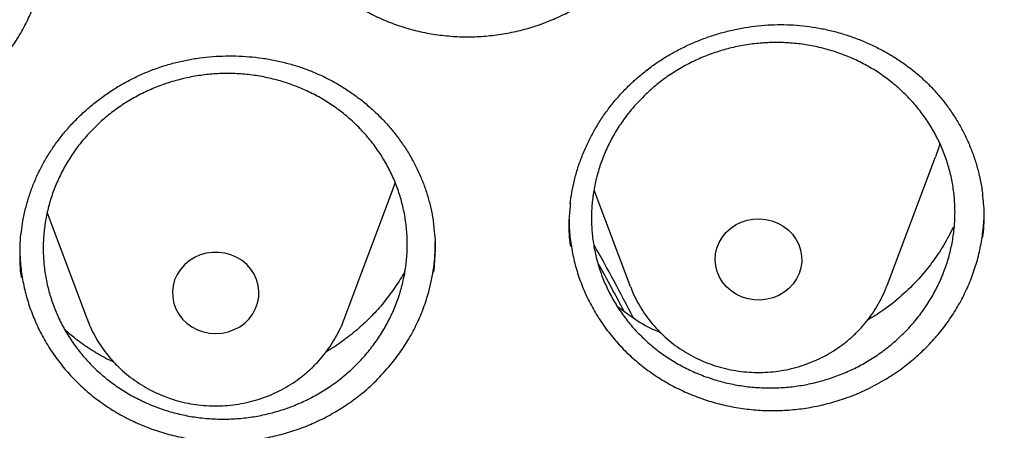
# Model space of a CAD drawing. Header units: millimetres. Extents: x 8 to 795, y 12 to 1770.
# Tile 115 of 127: x 399.67 to 408.77, y 1621.61 to 1625.4. Entities that reach past the tile are written whole.
import ezdxf

# ---------------------------------------------------------------- set-up
doc = ezdxf.new("R2010")
doc.units = ezdxf.units.MM

msp = doc.modelspace()

# ---------------------------------------------------------------- linework, layer by layer
at = {"color": 7, "linetype": 'Continuous', "lineweight": 30}
for p, q in [((407.6851, 1622.9416), (408.1321, 1624.1298)), ((403.1168, 1623.8207), (403.1413, 1623.8908)), ((402.6698, 1622.6325), (403.1168, 1623.8207)), ((404.9769, 1623.8242), (405.3089, 1622.9416)), ((399.9252, 1623.6118), (400.2936, 1622.6325)), ((405.3123, 1622.9329), (405.3089, 1622.9416))]:
    msp.add_line(p, q, dxfattribs=at)
at = {"color": 7, "linetype": 'Continuous', "lineweight": 30, "flags": 128}
for points in [[(408.1736, 1624.2562), (408.1623, 1624.218), (408.1321, 1624.1298)], [(406.8434, 1623.3707), (406.8689, 1623.3214), (406.8864, 1623.2691), (406.8956, 1623.215), (406.8963, 1623.1602), (406.8885, 1623.1059), (406.8723, 1623.0533), (406.8482, 1623.0034), (406.8166, 1622.9573), (406.7781, 1622.9161), (406.7337, 1622.8805), (406.6842, 1622.8514), (406.6308, 1622.8294), (406.5745, 1622.8149), (406.5165, 1622.8082), (406.4581, 1622.8096), (406.4006, 1622.8188), (406.3451, 1622.8359), (406.2928, 1622.8604), (406.2449, 1622.8917), (406.2024, 1622.9292), (406.1661, 1622.9722), (406.1369, 1623.0196), (406.1154, 1623.0706), (406.102, 1623.1239), (406.0971, 1623.1785), (406.1006, 1623.2332), (406.1126, 1623.2868), (406.1328, 1623.3382), (406.1608, 1623.3863), (406.1959, 1623.4301), (406.2374, 1623.4686), (406.2845, 1623.501), (406.3361, 1623.5266), (406.3912, 1623.5449), (406.4484, 1623.5556), (406.5068, 1623.5582), (406.5649, 1623.5529), (406.6216, 1623.5397), (406.6756, 1623.5189), (406.7258, 1623.4909), (406.7711, 1623.4564), (406.8106, 1623.416), (406.8434, 1623.3707)], [(401.1753, 1622.6327), (401.216, 1622.5934), (401.2623, 1622.5601), (401.3134, 1622.5335), (401.368, 1622.5142), (401.425, 1622.5025), (401.4833, 1622.4987), (401.5415, 1622.5029), (401.5985, 1622.515), (401.6529, 1622.5348), (401.7037, 1622.5618), (401.7498, 1622.5955), (401.7902, 1622.6351), (401.824, 1622.6798), (401.8504, 1622.7286), (401.8691, 1622.7805), (401.8794, 1622.8344), (401.8813, 1622.8892), (401.8747, 1622.9436), (401.8597, 1622.9966), (401.8367, 1623.0469), (401.806, 1623.0936), (401.7685, 1623.1355), (401.7249, 1623.1719), (401.676, 1623.202), (401.623, 1623.225), (401.5671, 1623.2406), (401.5093, 1623.2483), (401.4509, 1623.2481), (401.3931, 1623.2399), (401.3373, 1623.2239), (401.2845, 1623.2005), (401.2359, 1623.1701), (401.1926, 1623.1333), (401.1554, 1623.0911), (401.1252, 1623.0442), (401.1026, 1622.9937), (401.088, 1622.9406), (401.0819, 1622.8861), (401.0843, 1622.8314), (401.0951, 1622.7776), (401.1142, 1622.7258), (401.1411, 1622.6772), (401.1753, 1622.6327)]]:
    msp.add_lwpolyline(points, dxfattribs=at)
at = {"color": 7, "linetype": 'Continuous', "lineweight": 30}
for centre, radius, start, end in [((392.5892, 1616.2375), 14.2688, 26.68849, 29.74412), ((392.5789, 1616.1279), 14.2805, 27.43199, 29.41093)]:
    msp.add_arc(centre, radius, start, end, dxfattribs=at)
for points, knots in [([(358.7221, 1619.1057), (358.7239, 1619.1213), (358.7437, 1619.2923), (358.7887, 1619.6179), (358.8577, 1620.0824), (358.9349, 1620.5457), (359.0195, 1621.0079), (359.1117, 1621.4689), (359.2114, 1621.9284), (359.3185, 1622.3865), (359.4331, 1622.843), (359.5551, 1623.2978), (359.6844, 1623.7508), (359.8212, 1624.2019), (359.9652, 1624.651), (360.1166, 1625.098), (360.2752, 1625.5427), (360.4411, 1625.9851), (360.6141, 1626.4251), (360.7942, 1626.8626), (360.9815, 1627.2974), (361.1758, 1627.7295), (361.3772, 1628.1588), (361.5855, 1628.5851), (361.8007, 1629.0084), (362.0228, 1629.4286), (362.2517, 1629.8456), (362.4873, 1630.2592), (362.7297, 1630.6694), (362.9787, 1631.076), (363.2343, 1631.4791), (363.4964, 1631.8784), (363.765, 1632.274), (364.04, 1632.6656), (364.3214, 1633.0533), (364.609, 1633.4369), (364.9029, 1633.8164), (365.2029, 1634.1915), (365.5089, 1634.5624), (365.821, 1634.9288), (366.139, 1635.2907), (366.4628, 1635.648), (366.7924, 1636.0006), (367.1277, 1636.3485), (367.4687, 1636.6915), (367.8151, 1637.0296), (368.1671, 1637.3627), (368.5244, 1637.6908), (368.887, 1638.0136), (369.2549, 1638.3313), (369.6278, 1638.6436), (370.0058, 1638.9506), (370.3888, 1639.2521), (370.7766, 1639.5481), (371.1692, 1639.8385), (371.5665, 1640.1232), (371.9683, 1640.4023), (372.3747, 1640.6755), (372.7855, 1640.9429), (373.2005, 1641.2044), (373.6198, 1641.4599), (374.0432, 1641.7094), (374.4705, 1641.9527), (374.9018, 1642.19), (375.337, 1642.421), (375.7758, 1642.6458), (376.2182, 1642.8643), (376.6641, 1643.0764), (377.1135, 1643.2821), (377.5661, 1643.4813), (378.0219, 1643.674), (378.4808, 1643.8602), (378.9427, 1644.0398), (379.4074, 1644.2128), (379.875, 1644.3791), (380.3451, 1644.5386), (380.8178, 1644.6915), (381.293, 1644.8375), (381.7704, 1644.9767), (382.2501, 1645.1091), (382.7318, 1645.2346), (383.2156, 1645.3531), (383.7012, 1645.4648), (384.1886, 1645.5694), (384.6776, 1645.6671), (385.1682, 1645.7578), (385.6602, 1645.8414), (386.1535, 1645.918), (386.648, 1645.9875), (387.1435, 1646.0499), (387.64, 1646.1052), (388.1374, 1646.1534), (388.6354, 1646.1945), (389.1341, 1646.2284), (389.6333, 1646.2552), (390.1329, 1646.2749), (390.6327, 1646.2874), (391.1327, 1646.2927), (391.6326, 1646.2909), (392.1325, 1646.2819), (392.6323, 1646.2657), (393.1316, 1646.2424), (393.6306, 1646.212), (394.129, 1646.1744), (394.6267, 1646.1297), (395.1236, 1646.0779), (395.6196, 1646.0189), (396.1147, 1645.9529), (396.6085, 1645.8798), (397.1012, 1645.7996), (397.5924, 1645.7124), (398.0822, 1645.6181), (398.5704, 1645.5169), (399.0569, 1645.4086), (399.5416, 1645.2935), (400.0244, 1645.1714), (400.5051, 1645.0424), (400.9836, 1644.9065), (401.4599, 1644.7638), (401.9338, 1644.6143), (402.4052, 1644.458), (402.874, 1644.295), (403.3401, 1644.1253), (403.8034, 1643.949), (404.2638, 1643.766), (404.7211, 1643.5765), (405.1753, 1643.3804), (405.6263, 1643.1779), (406.0739, 1642.9689), (406.518, 1642.7535), (406.9586, 1642.5319), (407.3955, 1642.3039), (407.8287, 1642.0697), (408.258, 1641.8293), (408.6833, 1641.5828), (409.1046, 1641.3303), (409.5218, 1641.0717), (409.9346, 1640.8072), (410.3431, 1640.5368), (410.7472, 1640.2606), (411.1467, 1639.9787), (411.5416, 1639.6911), (411.9318, 1639.3978), (412.3171, 1639.099), (412.6975, 1638.7947), (413.073, 1638.485), (413.4433, 1638.17), (413.8085, 1637.8496), (414.1684, 1637.5241), (414.523, 1637.1935), (414.8722, 1636.8579), (415.2158, 1636.5173), (415.5539, 1636.1718), (415.8863, 1635.8215), (416.213, 1635.4665), (416.5338, 1635.1068), (416.8488, 1634.7426), (417.1578, 1634.3739), (417.4607, 1634.0009), (417.7576, 1633.6235), (418.0483, 1633.242), (418.3327, 1632.8563), (418.6108, 1632.4666), (418.8826, 1632.073), (419.1479, 1631.6755), (419.4067, 1631.2742), (419.6589, 1630.8693), (419.9046, 1630.4609), (420.1435, 1630.0489), (420.3757, 1629.6336), (420.6011, 1629.215), (420.8197, 1628.7933), (421.0314, 1628.3684), (421.2362, 1627.9406), (421.4339, 1627.5099), (421.6247, 1627.0764), (421.8083, 1626.6402), (421.9849, 1626.2014), (422.1542, 1625.7602), (422.3164, 1625.3166), (422.4713, 1624.8707), (422.619, 1624.4227), (422.7593, 1623.9726), (422.8923, 1623.5205), (423.0179, 1623.0666), (423.1361, 1622.6109), (423.2469, 1622.1536), (423.3502, 1621.6947), (423.4461, 1621.2345), (423.5344, 1620.7729), (423.6152, 1620.3101), (423.6886, 1619.8462), (423.7537, 1619.3812), (423.7952, 1619.0621), (423.813, 1618.8977), (423.8139, 1618.8889)], [0, 0, 0, 0, 0.000525, 0.005758, 0.010991, 0.016224, 0.021457, 0.02669, 0.031923, 0.037156, 0.042389, 0.047622, 0.052854, 0.058087, 0.06332, 0.068553, 0.073785, 0.079018, 0.084251, 0.089483, 0.094716, 0.099949, 0.105181, 0.110413, 0.115646, 0.120878, 0.12611, 0.131343, 0.136575, 0.141807, 0.147039, 0.152271, 0.157503, 0.162735, 0.167967, 0.173199, 0.178431, 0.183663, 0.188894, 0.194126, 0.199358, 0.204589, 0.209821, 0.215052, 0.220284, 0.225515, 0.230746, 0.235978, 0.241209, 0.24644, 0.251671, 0.256902, 0.262133, 0.267364, 0.272595, 0.277826, 0.283057, 0.288288, 0.293519, 0.29875, 0.303981, 0.309211, 0.314442, 0.319673, 0.324903, 0.330134, 0.335365, 0.340595, 0.345826, 0.351056, 0.356287, 0.361517, 0.366748, 0.371978, 0.377208, 0.382439, 0.387669, 0.392899, 0.39813, 0.40336, 0.40859, 0.413821, 0.419051, 0.424281, 0.429511, 0.434741, 0.439972, 0.445202, 0.450432, 0.455662, 0.460892, 0.466122, 0.471353, 0.476583, 0.481813, 0.487043, 0.492273, 0.497503, 0.502733, 0.507963, 0.513194, 0.518424, 0.523654, 0.528884, 0.534114, 0.539344, 0.544574, 0.549804, 0.555035, 0.560265, 0.565495, 0.570725, 0.575955, 0.581185, 0.586416, 0.591646, 0.596876, 0.602106, 0.607337, 0.612567, 0.617797, 0.623027, 0.628258, 0.633488, 0.638718, 0.643949, 0.649179, 0.65441, 0.65964, 0.664871, 0.670101, 0.675332, 0.680562, 0.685793, 0.691023, 0.696254, 0.701485, 0.706715, 0.711946, 0.717177, 0.722408, 0.727638, 0.732869, 0.7381, 0.743331, 0.748562, 0.753793, 0.759024, 0.764256, 0.769487, 0.774718, 0.779949, 0.78518, 0.790412, 0.795643, 0.800875, 0.806106, 0.811338, 0.816569, 0.821801, 0.827033, 0.832264, 0.837496, 0.842728, 0.84796, 0.853192, 0.858424, 0.863656, 0.868888, 0.87412, 0.879352, 0.884584, 0.889817, 0.895049, 0.900281, 0.905514, 0.910746, 0.915979, 0.921211, 0.926444, 0.931676, 0.936909, 0.942142, 0.947374, 0.952607, 0.95784, 0.963073, 0.968306, 0.973539, 0.978772, 0.984005, 0.989238, 0.994471, 0.999704, 1, 1, 1, 1]), ([(401.919, 1627.0408), (401.9186, 1627.0213), (401.9171, 1626.9507), (401.9285, 1626.8289), (401.9534, 1626.6759), (401.9929, 1626.5263), (402.0449, 1626.3812), (402.109, 1626.2416), (402.186, 1626.1064), (402.275, 1625.9784), (402.3748, 1625.8586), (402.4842, 1625.7477), (402.6043, 1625.6449), (402.7331, 1625.5525), (402.8695, 1625.4713), (403.0121, 1625.4014), (403.1621, 1625.3428), (403.3166, 1625.2968), (403.4741, 1625.2635), (403.6333, 1625.2431), (403.7956, 1625.2353), (403.9579, 1625.2408), (404.1188, 1625.2593), (404.2769, 1625.2902), (404.4337, 1625.3342), (404.5857, 1625.3905), (404.7319, 1625.4586), (404.871, 1625.5376), (405.0044, 1625.6283), (405.1392, 1625.7377), (405.2732, 1625.8672), (405.3547, 1625.9698), (405.3957, 1626.0214)], [0, 0, 0, 0, 0.012699, 0.04596, 0.07958, 0.113696, 0.146631, 0.179791, 0.213304, 0.247308, 0.280275, 0.313469, 0.347015, 0.381047, 0.414083, 0.447348, 0.480973, 0.51509, 0.548071, 0.581281, 0.614847, 0.648901, 0.681911, 0.715151, 0.748748, 0.782836, 0.81584, 0.849075, 0.882666, 0.916746, 0.958145, 1, 1, 1, 1]), ([(399.5264, 1625.0475), (399.5578, 1625.0888), (399.6208, 1625.1716), (399.7018, 1625.3059), (399.7725, 1625.4472), (399.8298, 1625.5933), (399.8737, 1625.7422), (399.9036, 1625.8934), (399.9204, 1626.0343), (399.9209, 1626.1248), (399.921, 1626.1633)], [0, 0, 0, 0, 0.127281, 0.255461, 0.38644, 0.518378, 0.645272, 0.773072, 0.90367, 1, 1, 1, 1]), ([(405.3566, 1624.8404), (405.3712, 1624.8533), (405.415, 1624.8918), (405.4917, 1624.9523), (405.5884, 1625.0197), (405.6899, 1625.0817), (405.7959, 1625.1381), (405.9057, 1625.1885), (406.0189, 1625.2325), (406.1349, 1625.27), (406.2529, 1625.3006), (406.3723, 1625.3241), (406.4923, 1625.3405), (406.6124, 1625.3496), (406.7319, 1625.3515), (406.8503, 1625.3461), (406.9678, 1625.3335), (407.0847, 1625.3139), (407.2012, 1625.2872), (407.3165, 1625.2534), (407.4299, 1625.2126), (407.5407, 1625.1652), (407.6479, 1625.1114), (407.7509, 1625.0515), (407.8491, 1624.9859), (407.9417, 1624.9152), (408.0284, 1624.8396), (408.109, 1624.7595), (408.1839, 1624.6745), (408.2533, 1624.5845), (408.3172, 1624.4896), (408.375, 1624.3903), (408.4263, 1624.2871), (408.4709, 1624.1806), (408.5084, 1624.0715), (408.5382, 1623.9602), (408.5588, 1623.8619), (408.5661, 1623.8004), (408.5689, 1623.7769)], [0, 0, 0, 0, 0.014026, 0.041958, 0.070023, 0.098281, 0.126709, 0.155277, 0.183942, 0.212656, 0.241356, 0.269983, 0.298487, 0.326826, 0.354968, 0.382879, 0.410639, 0.438736, 0.467132, 0.49577, 0.524582, 0.553491, 0.582411, 0.611239, 0.6399, 0.668331, 0.696483, 0.724355, 0.752202, 0.780401, 0.808852, 0.837517, 0.866346, 0.895284, 0.924273, 0.953241, 0.982129, 1, 1, 1, 1]), ([(405.4548, 1624.707), (405.4886, 1624.7377), (405.5565, 1624.7993), (405.6689, 1624.8821), (405.789, 1624.9572), (405.9151, 1625.022), (406.0453, 1625.0763), (406.1793, 1625.1201), (406.3182, 1625.1535), (406.4591, 1625.1755), (406.6006, 1625.1861), (406.7416, 1625.1855), (406.8835, 1625.1734), (407.0227, 1625.1501), (407.1592, 1625.1157), (407.2912, 1625.0708), (407.42, 1625.0148), (407.5424, 1624.9489), (407.6584, 1624.8733), (407.7664, 1624.7892), (407.8677, 1624.6956), (407.9595, 1624.5946), (408.0418, 1624.4864), (408.1138, 1624.3727), (408.1761, 1624.252), (408.227, 1624.1273), (408.2665, 1623.9987), (408.2944, 1623.8681), (408.3107, 1623.734), (408.3149, 1623.5996), (408.3072, 1623.4652), (408.2878, 1623.3324), (408.2564, 1623.1999), (408.2134, 1623.071), (408.1593, 1622.9457), (408.0948, 1622.8258), (408.0191, 1622.7098), (407.9339, 1622.6008), (407.8395, 1622.4989), (407.7371, 1622.4052), (407.6256, 1622.3189), (407.5077, 1622.2422), (407.3835, 1622.1751), (407.2548, 1622.1183), (407.1202, 1622.0714), (406.9827, 1622.0356), (406.8434, 1622.011), (406.7029, 1621.9975), (406.5602, 1621.9953), (406.4183, 1622.0045), (406.2786, 1622.0251), (406.1421, 1622.0565), (406.0075, 1622.0992), (405.8783, 1622.1525), (405.7544, 1622.2159), (405.6374, 1622.2886), (405.5261, 1622.3714), (405.4235, 1622.4626), (405.3294, 1622.5617), (405.2451, 1622.6674), (405.1697, 1622.781), (405.1052, 1622.8998), (405.0516, 1623.0234), (405.0094, 1623.1503), (404.9783, 1623.2818), (404.9592, 1623.4148), (404.952, 1623.549), (404.9567, 1623.6827), (404.9733, 1623.8174), (405.0018, 1623.9496), (405.0418, 1624.0793), (405.0928, 1624.2048), (405.1554, 1624.3275), (405.2346, 1624.454), (405.3324, 1624.5833), (405.4138, 1624.6656), (405.4548, 1624.707)], [0, 0, 0, 0, 0.013193, 0.026478, 0.040052, 0.053726, 0.066919, 0.080204, 0.093778, 0.107451, 0.120644, 0.134072, 0.147501, 0.161174, 0.174363, 0.187787, 0.201212, 0.214881, 0.228065, 0.241484, 0.254903, 0.268567, 0.281746, 0.295161, 0.308576, 0.322236, 0.335413, 0.348827, 0.36224, 0.375898, 0.389078, 0.402493, 0.415909, 0.429568, 0.442752, 0.456172, 0.469592, 0.483256, 0.496446, 0.509871, 0.523296, 0.536966, 0.550158, 0.563587, 0.577016, 0.590689, 0.603882, 0.617167, 0.630741, 0.644414, 0.657605, 0.671031, 0.684457, 0.698127, 0.711313, 0.724734, 0.738155, 0.75182, 0.765, 0.778417, 0.791833, 0.805493, 0.818671, 0.832085, 0.845498, 0.859156, 0.872335, 0.885749, 0.899164, 0.912822, 0.926005, 0.939423, 0.952842, 0.966504, 0.983159, 1, 1, 1, 1]), ([(399.8617, 1624.0178), (399.8705, 1624.0345), (399.8967, 1624.0849), (399.9455, 1624.1668), (400.0105, 1624.262), (400.082, 1624.3538), (400.1599, 1624.4419), (400.2438, 1624.5257), (400.3333, 1624.6048), (400.4279, 1624.6787), (400.5271, 1624.7469), (400.6303, 1624.809), (400.7369, 1624.8647), (400.8463, 1624.9137), (400.9579, 1624.9557), (401.0713, 1624.9906), (401.1867, 1625.0186), (401.3042, 1625.0398), (401.424, 1625.0543), (401.5454, 1625.0618), (401.6677, 1625.0623), (401.79, 1625.0557), (401.9115, 1625.0419), (402.0314, 1625.0211), (402.1489, 1624.9934), (402.2632, 1624.959), (402.3737, 1624.9182), (402.4803, 1624.871), (402.5833, 1624.8174), (402.6832, 1624.7575), (402.7796, 1624.6911), (402.8721, 1624.6186), (402.96, 1624.5404), (403.0428, 1624.4569), (403.12, 1624.3684), (403.191, 1624.2757), (403.2555, 1624.1791), (403.3131, 1624.0792), (403.3636, 1623.9765), (403.4065, 1623.8717), (403.4422, 1623.7648), (403.4703, 1623.6557), (403.4887, 1623.5639), (403.495, 1623.5082), (403.497, 1623.49)], [0, 0, 0, 0, 0.012003, 0.036047, 0.060202, 0.084516, 0.108972, 0.13354, 0.158187, 0.18287, 0.207535, 0.232131, 0.256617, 0.280957, 0.305121, 0.329083, 0.352915, 0.37701, 0.401355, 0.425903, 0.450595, 0.475365, 0.500138, 0.524826, 0.549365, 0.573699, 0.597786, 0.621624, 0.645431, 0.669533, 0.693849, 0.718346, 0.742983, 0.767715, 0.792493, 0.817259, 0.841962, 0.866565, 0.891038, 0.915365, 0.939515, 0.963745, 0.988123, 1, 1, 1, 1]), ([(400.3893, 1624.4267), (400.4232, 1624.4573), (400.4912, 1624.5186), (400.6037, 1624.6008), (400.724, 1624.6753), (400.8502, 1624.7395), (400.9806, 1624.7932), (401.1148, 1624.8363), (401.2538, 1624.869), (401.3949, 1624.8903), (401.5367, 1624.9002), (401.6778, 1624.8988), (401.8199, 1624.8861), (401.9593, 1624.862), (402.096, 1624.8269), (402.2281, 1624.7813), (402.3571, 1624.7247), (402.4797, 1624.6581), (402.5959, 1624.5819), (402.7041, 1624.4973), (402.8055, 1624.4031), (402.8975, 1624.3015), (402.98, 1624.1929), (403.0522, 1624.0787), (403.1146, 1623.9577), (403.1656, 1623.8326), (403.2053, 1623.7038), (403.2332, 1623.573), (403.2496, 1623.4387), (403.2539, 1623.3042), (403.2462, 1623.1697), (403.2268, 1623.0369), (403.1954, 1622.9045), (403.1525, 1622.7757), (403.0983, 1622.6506), (403.0338, 1622.5309), (402.958, 1622.4152), (402.8727, 1622.3066), (402.7781, 1622.2051), (402.6756, 1622.1119), (402.564, 1622.026), (402.4459, 1621.9499), (402.322, 1621.8836), (402.1932, 1621.8274), (402.0583, 1621.7811), (401.9203, 1621.7459), (401.7802, 1621.7219), (401.6395, 1621.7092), (401.4966, 1621.7077), (401.3551, 1621.7177), (401.2151, 1621.7389), (401.0785, 1621.771), (400.9437, 1621.8145), (400.8143, 1621.8684), (400.6902, 1621.9324), (400.573, 1622.0058), (400.4616, 1622.0892), (400.3588, 1622.1809), (400.2645, 1622.2805), (400.1801, 1622.3868), (400.1045, 1622.5008), (400.0399, 1622.6199), (399.9861, 1622.7439), (399.9438, 1622.8711), (399.9125, 1623.0028), (399.8934, 1623.136), (399.8861, 1623.2703), (399.8907, 1623.4041), (399.9074, 1623.5388), (399.9358, 1623.671), (399.9759, 1623.8006), (400.0269, 1623.926), (400.0895, 1624.0484), (400.1689, 1624.1747), (400.2668, 1624.3036), (400.3483, 1624.3855), (400.3893, 1624.4267)], [0, 0, 0, 0, 0.013191, 0.026474, 0.040046, 0.053718, 0.066909, 0.080193, 0.093765, 0.107436, 0.120626, 0.134052, 0.147478, 0.161148, 0.174334, 0.187756, 0.201177, 0.214844, 0.228026, 0.241444, 0.254861, 0.268523, 0.281703, 0.295119, 0.308534, 0.322193, 0.335373, 0.348789, 0.362205, 0.375864, 0.389047, 0.402465, 0.415884, 0.429546, 0.442733, 0.456155, 0.469578, 0.483244, 0.496435, 0.509861, 0.523287, 0.536958, 0.550149, 0.563433, 0.577005, 0.590677, 0.603868, 0.617294, 0.630721, 0.644392, 0.657579, 0.671002, 0.684426, 0.698093, 0.711276, 0.724695, 0.738114, 0.751778, 0.764958, 0.778374, 0.79179, 0.80545, 0.818629, 0.832044, 0.84546, 0.859119, 0.872301, 0.885718, 0.899135, 0.912797, 0.925982, 0.939403, 0.952824, 0.96649, 0.983152, 1, 1, 1, 1]), ([(404.7568, 1623.6963), (404.7616, 1623.7321), (404.7713, 1623.8054), (404.7954, 1623.9154), (404.8267, 1624.0262), (404.8656, 1624.1356), (404.9117, 1624.2431), (404.9649, 1624.348), (405.0248, 1624.4497), (405.0911, 1624.5475), (405.1635, 1624.641), (405.2416, 1624.7296), (405.3069, 1624.7952), (405.3463, 1624.8311), (405.3566, 1624.8404)], [0, 0, 0, 0, 0.083631, 0.171367, 0.259696, 0.348487, 0.437589, 0.526837, 0.616023, 0.704969, 0.793535, 0.88161, 0.969116, 1, 1, 1, 1]), ([(399.6861, 1623.4385), (399.6907, 1623.4726), (399.7004, 1623.5449), (399.7245, 1623.654), (399.7562, 1623.7652), (399.7954, 1623.8737), (399.8317, 1623.9576), (399.8553, 1624.0049), (399.8617, 1624.0178)], [0, 0, 0, 0, 0.170942, 0.361988, 0.552259, 0.741502, 0.929543, 1, 1, 1, 1]), ([(408.5683, 1623.3815), (408.573, 1623.4203), (408.5859, 1623.527), (408.5846, 1623.6609), (408.571, 1623.7538), (408.5672, 1623.7793)], [0, 0, 0, 0, 0.293416, 0.805492, 1, 1, 1, 1]), ([(404.7595, 1623.6986), (404.7547, 1623.6559), (404.7422, 1623.5448), (404.7435, 1623.4112), (404.757, 1623.3224), (404.7602, 1623.3013)], [0, 0, 0, 0, 0.32284, 0.839166, 1, 1, 1, 1]), ([(407.6558, 1622.0671), (407.7006, 1622.095), (407.7906, 1622.1509), (407.9169, 1622.2488), (408.0363, 1622.3567), (408.1454, 1622.4736), (408.243, 1622.5977), (408.3292, 1622.7288), (408.4044, 1622.8677), (408.4671, 1623.0116), (408.5164, 1623.1589), (408.5526, 1623.3085), (408.5745, 1623.4619), (408.5838, 1623.5734), (408.5817, 1623.6334), (408.5814, 1623.6413)], [0, 0, 0, 0, 0.080915, 0.162399, 0.245654, 0.329516, 0.410369, 0.4918, 0.575015, 0.658833, 0.739787, 0.821318, 0.90373, 0.987344, 1, 1, 1, 1]), ([(404.7475, 1623.5509), (404.7473, 1623.5306), (404.747, 1623.459), (404.7605, 1623.336), (404.7881, 1623.1849), (404.8299, 1623.0374), (404.8839, 1622.8945), (404.9511, 1622.7552), (405.0305, 1622.6221), (405.1215, 1622.4967), (405.2228, 1622.3794), (405.3356, 1622.2696), (405.4576, 1622.1699), (405.5877, 1622.0809), (405.7246, 1622.003), (405.8697, 1621.9356), (406.0201, 1621.8805), (406.1747, 1621.8379), (406.3319, 1621.8078), (406.4932, 1621.7902), (406.6553, 1621.7857), (406.8169, 1621.7943), (406.9766, 1621.8155), (407.1359, 1621.8497), (407.3042, 1621.9006), (407.4801, 1621.9702), (407.597, 1622.0347), (407.6558, 1622.0671)], [0, 0, 0, 0, 0.015958, 0.056178, 0.096987, 0.136548, 0.176382, 0.216637, 0.257477, 0.297114, 0.337028, 0.377372, 0.418308, 0.457873, 0.497715, 0.537982, 0.578836, 0.618432, 0.658304, 0.698604, 0.739492, 0.779081, 0.818947, 0.859239, 0.900119, 0.949786, 1, 1, 1, 1]), ([(399.6845, 1623.4413), (399.6842, 1623.4397), (399.6716, 1623.3708), (399.671, 1623.2321), (399.6716, 1623.0912), (399.6844, 1623.0201), (399.6851, 1623.0161)], [0, 0, 0, 0, 0.0119429, 0.4911625, 0.9718957, 1, 1, 1, 1]), ([(403.4982, 1623.0647), (403.504, 1623.1303), (403.5157, 1623.2639), (403.5119, 1623.4078), (403.4986, 1623.4839), (403.497, 1623.4927)], [0, 0, 0, 0, 0.460055, 0.937185, 1, 1, 1, 1]), ([(408.2967, 1623.4799), (408.2679, 1623.4235), (408.2101, 1623.3105), (408.1022, 1623.1518), (407.9743, 1622.9954), (407.8223, 1622.8466), (407.6629, 1622.7175), (407.5508, 1622.6498), (407.5027, 1622.6208)], [0, 0, 0, 0, 0.162287, 0.324966, 0.487253, 0.673341, 0.860022, 1, 1, 1, 1]), ([(403.1128, 1622.2276), (403.1443, 1622.2687), (403.2076, 1622.3514), (403.289, 1622.4853), (403.3599, 1622.6263), (403.4273, 1622.7959), (403.4814, 1622.9959), (403.5093, 1623.188), (403.5103, 1623.3051), (403.5106, 1623.345)], [0, 0, 0, 0, 0.1267896, 0.2544762, 0.3849516, 0.5163824, 0.7066279, 0.8999659, 1, 1, 1, 1]), ([(399.6713, 1623.3005), (399.6725, 1623.2508), (399.6749, 1623.1496), (399.6957, 1622.9976), (399.7294, 1622.8472), (399.7764, 1622.7008), (399.8356, 1622.5596), (399.9077, 1622.4224), (399.9921, 1622.2919), (400.0876, 1622.1691), (400.1931, 1622.055), (400.3095, 1621.9485), (400.435, 1621.8521), (400.5685, 1621.7666), (400.7085, 1621.6921), (400.8565, 1621.6286), (401.0093, 1621.5775), (401.1658, 1621.539), (401.3242, 1621.5133), (401.4862, 1621.5), (401.6487, 1621.4999), (401.8103, 1621.5129), (401.9695, 1621.5384), (402.1277, 1621.5769), (402.2817, 1621.6278), (402.4303, 1621.6907), (402.5722, 1621.7647), (402.7087, 1621.8504), (402.8471, 1621.9546), (402.9852, 1622.0787), (403.0701, 1622.1778), (403.1128, 1622.2276)], [0, 0, 0, 0, 0.0329763, 0.067056, 0.1016392, 0.1350605, 0.1687107, 0.2026279, 0.2371033, 0.2705622, 0.3042523, 0.3382077, 0.3727171, 0.4062196, 0.4399553, 0.4740549, 0.5086545, 0.5421316, 0.5758431, 0.609823, 0.6443597, 0.6778613, 0.7115972, 0.7456031, 0.7801676, 0.8136576, 0.847382, 0.8813756, 0.9159269, 0.957735, 1, 1, 1, 1]), ([(403.2305, 1623.0755), (403.2298, 1623.0742), (403.2045, 1623.0236), (403.1435, 1622.9306), (403.0472, 1622.798), (402.9385, 1622.6741), (402.8184, 1622.5573), (402.6882, 1622.4517), (402.5821, 1622.3759), (402.5181, 1622.3396), (402.5019, 1622.3304)], [0, 0, 0, 0, 0.004281, 0.16358, 0.318206, 0.473905, 0.632994, 0.793255, 0.947806, 1, 1, 1, 1]), ([(405.3131, 1622.9327), (405.3216, 1622.911), (405.3416, 1622.8599), (405.3813, 1622.7826), (405.4306, 1622.7009), (405.4866, 1622.6233), (405.5487, 1622.5501), (405.6165, 1622.4816), (405.6897, 1622.4185), (405.7678, 1622.361), (405.8504, 1622.3094), (405.937, 1622.2642), (406.027, 1622.2255), (406.1199, 1622.1937), (406.2152, 1622.169), (406.3123, 1622.1515), (406.4106, 1622.1413), (406.5095, 1622.1385), (406.6084, 1622.1431), (406.7066, 1622.1552), (406.8036, 1622.1747), (406.8988, 1622.2014), (406.9915, 1622.2352), (407.0812, 1622.2759), (407.1674, 1622.3233), (407.2494, 1622.377), (407.3267, 1622.4367), (407.399, 1622.5021), (407.4656, 1622.5727), (407.5263, 1622.6481), (407.5807, 1622.7277), (407.6281, 1622.8113), (407.6631, 1622.8836), (407.6795, 1622.9289), (407.6851, 1622.9442)], [0, 0, 0, 0, 0.023219, 0.054794, 0.086406, 0.118064, 0.149772, 0.181535, 0.213355, 0.245233, 0.277168, 0.309159, 0.341202, 0.373293, 0.405427, 0.437599, 0.469804, 0.502035, 0.534286, 0.566549, 0.598816, 0.63108, 0.663333, 0.695568, 0.727777, 0.759953, 0.792088, 0.824175, 0.85621, 0.888187, 0.920103, 0.951958, 0.983751, 1, 1, 1, 1]), ([(405.5938, 1622.5064), (405.5697, 1622.5164), (405.4778, 1622.5547), (405.3427, 1622.6342), (405.24, 1622.7124), (405.1949, 1622.7466)], [0, 0, 0, 0, 0.166222, 0.634665, 1, 1, 1, 1]), ([(400.2937, 1622.6337), (400.3034, 1622.6086), (400.3247, 1622.5541), (400.3659, 1622.4735), (400.4153, 1622.3919), (400.4681, 1622.3182), (400.5065, 1622.2736), (400.524, 1622.2532)], [0, 0, 0, 0, 0.180697, 0.393572, 0.606703, 0.820137, 1, 1, 1, 1]), ([(400.524, 1622.2532), (400.5387, 1622.2372), (400.5753, 1622.1976), (400.6386, 1622.1391), (400.7143, 1622.0788), (400.7949, 1622.0243), (400.8796, 1621.976), (400.968, 1621.9342), (401.0596, 1621.8991), (401.1538, 1621.8709), (401.2501, 1621.8499), (401.3479, 1621.8361), (401.4466, 1621.8298), (401.5456, 1621.8309), (401.6442, 1621.8394), (401.7419, 1621.8553), (401.838, 1621.8786), (401.932, 1621.909), (402.0232, 1621.9464), (402.1111, 1621.9906), (402.1951, 1622.0413), (402.2748, 1622.0982), (402.3496, 1622.1609), (402.419, 1622.2291), (402.4826, 1622.3022), (402.54, 1622.3798), (402.5908, 1622.4616), (402.6349, 1622.5457), (402.6582, 1622.604), (402.6697, 1622.6326)], [0, 0, 0, 0, 0.025191, 0.062422, 0.099696, 0.137037, 0.174444, 0.211914, 0.249443, 0.287025, 0.324655, 0.362326, 0.400031, 0.437764, 0.475515, 0.513275, 0.551035, 0.588787, 0.626522, 0.664232, 0.701906, 0.739536, 0.777115, 0.814635, 0.852089, 0.889475, 0.926788, 0.964029, 1, 1, 1, 1]), ([(400.5421, 1622.234), (400.5168, 1622.2457), (400.4407, 1622.281), (400.3212, 1622.3535), (400.1947, 1622.4408), (400.1213, 1622.5048), (400.0898, 1622.5322)], [0, 0, 0, 0, 0.152601, 0.459309, 0.768269, 1, 1, 1, 1])]:
    msp.add_open_spline(points, degree=3, knots=knots, dxfattribs=at)

doc.saveas('drawing.dxf')
